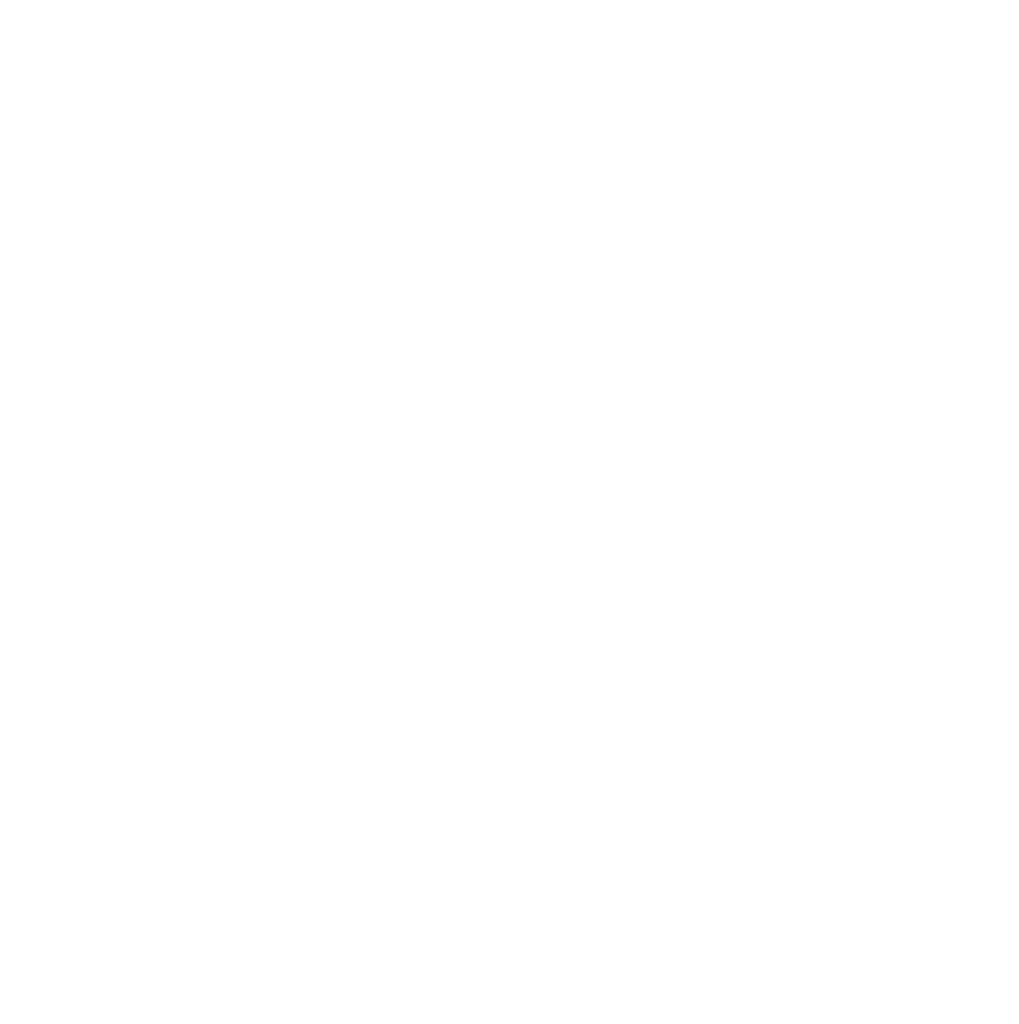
# Model space of a CAD drawing. Header units: millimetres. Extents: x 0 to 2243864, y 0 to 1237228.
# Tile 15 of 30: x 1059114 to 1063166, y 1109262 to 1113336. Entities that reach past the tile are written whole.
import ezdxf

# ---------------------------------------------------------------- set-up
doc = ezdxf.new("R2010")
doc.units = ezdxf.units.MM
doc.header["$LTSCALE"] = 7
doc.linetypes.add('DASHED', pattern=[0.75, 0.5, -0.25])
doc.layers.add('FLOOR CONDUIT', color=1, linetype='DASHED', lineweight=30)
doc.layers.add('TEXT-PP', color=7, linetype='Continuous', lineweight=0)
doc.styles.add('PL-TEXT', font='romans.shx', dxfattribs={"width": 0.5, "height": 10})
doc.styles.get("Standard").update_dxf_attribs({"font": 'arial.ttf'})

msp = doc.modelspace()

# ---------------------------------------------------------------- texts
at = {"layer": 'TEXT-PP', "char_height": 80, "width": 2200.251, "attachment_point": 1, "bg_fill": 2}
for s, insert in [('\\pi824.62463;{\\fTimes New Roman|b0|i0|c0|p34;CONTROL \\P\\pi756.27568;FROM DB/\\C1;R3}', (1053944.9, 1113295.7)), ('\\pi824.62463;{\\fTimes New Roman|b0|i0|c0|p34;CONTROL \\P\\pi758.58281;FROM DB/\\C1;R1}', (1044092.5, 1111669, -499500.7)), ('\\pi824.62463;{\\fTimes New Roman|b0|i0|c0|p34;CONTROL \\P\\pi758.58281;FROM DB/\\C5;B1 }', (1047509.6, 1109683.8))]:
    msp.add_mtext(s, dxfattribs=dict(at, insert=insert))
at = {"layer": 'TEXT-PP', "char_height": 80, "width": 2200.251, "attachment_point": 1}
for insert in [(1044434.8, 1112507.4), (1045507.5, 1112277.9, -922094.1)]:
    msp.add_mtext('\\pi824.62463;{\\fTimes New Roman|b0|i0|c0|p34;CONTROL \\P\\pi758.58281;FROM DB/\\C1;R1}', dxfattribs=dict(at, insert=insert))

# ---------------------------------------------------------------- next in the draw order: texts
at = {"layer": 'TEXT-PP', "char_height": 80, "width": 2200.251, "attachment_point": 1, "bg_fill": 2}
for s, insert in [('\\pi824.62463;{\\fTimes New Roman|b0|i0|c0|p34;CONTROL \\P\\pi755.32398;FROM DB/\\C32;Y1}', (1046160.8, 1111893.7, -922094.1)), ('\\pi824.62463;{\\fTimes New Roman|b0|i0|c0|p34;CONTROL \\P\\pi750.56551;FROM DB/\\C32;Y2}', (1049870.2, 1109649, -922094.1))]:
    msp.add_mtext(s, dxfattribs=dict(at, insert=insert))

# ---------------------------------------------------------------- next in the draw order: texts
for s, insert in [('\\pi824.62463;{\\fTimes New Roman|b0|i0|c0|p34;CONTROL \\P\\pi753.82434;FROM DB/\\C1;R2}', (1048708, 1111891, -922094.1)), ('\\pi824.62463;{\\fTimes New Roman|b0|i0|c0|p34;CONTROL \\P\\pi756.27568;FROM DB/\\C1;R3}', (1052373.2, 1109649, -922094.1))]:
    msp.add_mtext(s, dxfattribs=dict(at, insert=insert))

# ---------------------------------------------------------------- next in the draw order: texts
at = {"layer": 'TEXT-PP', "insert": (1051126.4, 1111898.4, -922094.1), "char_height": 80, "width": 2200.251, "attachment_point": 1, "bg_fill": 2}
msp.add_mtext('\\pi824.62463;{\\fTimes New Roman|b0|i0|c0|p34;CONTROL \\P\\pi753.82434;FROM DB/\\C5;B2}', dxfattribs=at)

# ---------------------------------------------------------------- next in the draw order: texts
at = {"layer": 'FLOOR CONDUIT', "insert": (1052087.6, 1112254.6), "char_height": 67.954, "width": 713.036, "attachment_point": 1, "style": 'PL-TEXT'}
msp.add_mtext('\\pi71.75989;{\\C7;20MM RIGID PVC MMS \\P\\pi155.89292;FLOOR CONDUIT}', dxfattribs=at)

doc.saveas('drawing.dxf')
